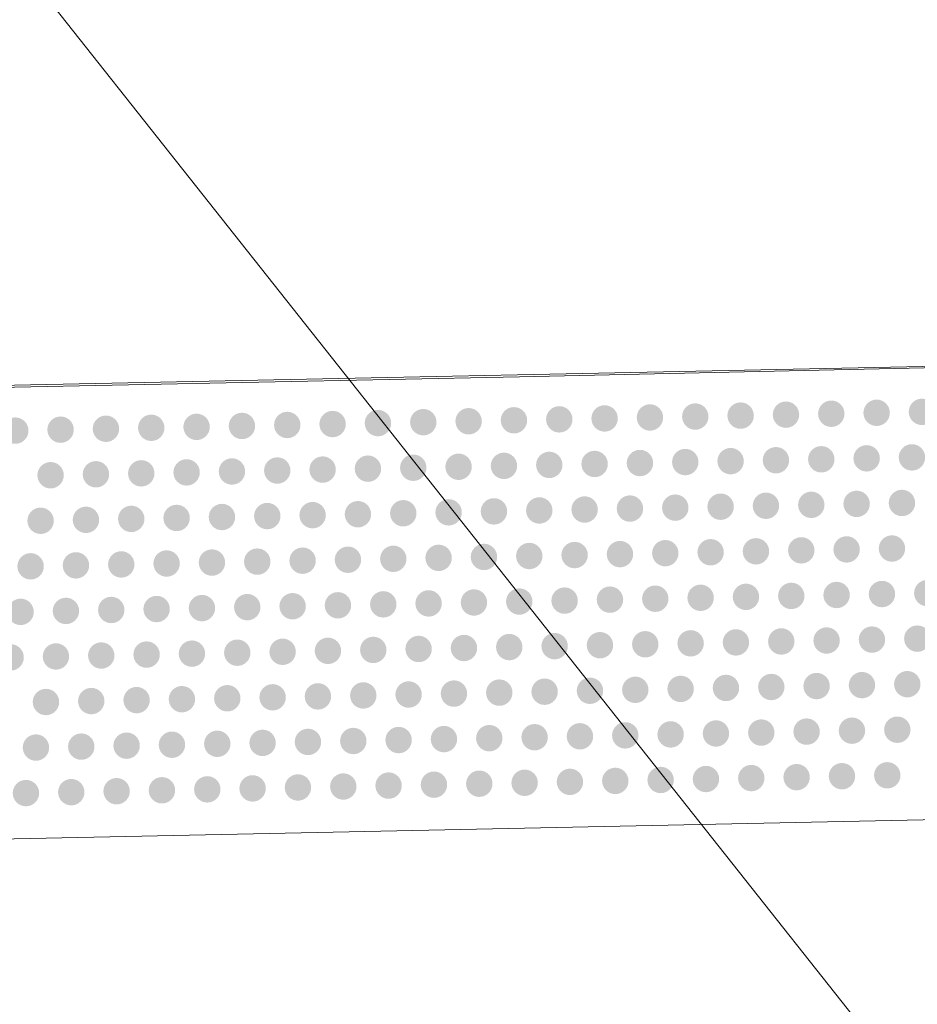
# Model space of a CAD drawing. Header units: feet. Extents: x 2433273 to 2447442, y 555003 to 575201.
# Tile 52 of 226: x 2437642.23 to 2437646.19, y 564437.08 to 564441.42. Entities that reach past the tile are written whole.
import ezdxf

# ---------------------------------------------------------------- set-up
doc = ezdxf.new("R2010")
doc.units = ezdxf.units.FT
doc.header["$LTSCALE"] = 50
doc.header["$MEASUREMENT"] = 0
doc.linetypes.add('cl50', pattern=[100, 7.5, -7.5, 70, -7.5, 7.5])
doc.linetypes.add('DGN Style 3', pattern=[677.930942, 484.236387, -193.694555])
for name, color, linetype, lineweight in [('GE_P_CL_50', 7, 'cl50', 13), ('PV_P_Curb_Ramp', 120, 'Continuous', 13), ('PV_X_EOP', 7, 'DGN Style 3', 0)]:
    doc.layers.add(name, color=color, linetype=linetype, lineweight=lineweight)
doc.layers.add('GK_Visualization', color=30, linetype='Continuous', lineweight=13, plot=False)

msp = doc.modelspace()

# ---------------------------------------------------------------- hatches: boundary and pattern name
at = {"layer": 'PV_P_Curb_Ramp'}
h = msp.add_hatch(color=256, dxfattribs=at)
edge = h.paths.add_edge_path()
edge.add_arc((2437644.8114, 564439.662), 0.0583, 0, 360)
h = msp.add_hatch(color=256, dxfattribs=at)
edge = h.paths.add_edge_path()
edge.add_arc((2437645.0114, 564439.6662), 0.0583, 0, 360)
h = msp.add_hatch(color=256, dxfattribs=at)
edge = h.paths.add_edge_path()
edge.add_arc((2437645.2113, 564439.6703), 0.0583, 0, 360)
h = msp.add_hatch(color=256, dxfattribs=at)
edge = h.paths.add_edge_path()
edge.add_arc((2437645.4113, 564439.6745), 0.0583, 0, 360)
h = msp.add_hatch(color=256, dxfattribs=at)
edge = h.paths.add_edge_path()
edge.add_arc((2437645.6113, 564439.6786), 0.0583, 0, 360)
h = msp.add_hatch(color=256, dxfattribs=at)
edge = h.paths.add_edge_path()
edge.add_arc((2437645.8112, 564439.6827), 0.0583, 0, 360)
h = msp.add_hatch(color=256, dxfattribs=at)
edge = h.paths.add_edge_path()
edge.add_arc((2437646.0112, 564439.6869), 0.0583, 0, 360)
h = msp.add_hatch(color=256, dxfattribs=at)
edge = h.paths.add_edge_path()
edge.add_arc((2437646.2111, 564439.691), 0.0583, 0, 360)
h = msp.add_hatch(color=256, dxfattribs=at)
edge = h.paths.add_edge_path()
edge.add_arc((2437642.6119, 564439.6165), 0.0583, 0, 360)
h = msp.add_hatch(color=256, dxfattribs=at)
edge = h.paths.add_edge_path()
edge.add_arc((2437642.8118, 564439.6207), 0.0583, 0, 360)
h = msp.add_hatch(color=256, dxfattribs=at)
edge = h.paths.add_edge_path()
edge.add_arc((2437643.0118, 564439.6248), 0.0583, 0, 360)
h = msp.add_hatch(color=256, dxfattribs=at)
edge = h.paths.add_edge_path()
edge.add_arc((2437643.2118, 564439.6289), 0.0583, 0, 360)
h = msp.add_hatch(color=256, dxfattribs=at)
edge = h.paths.add_edge_path()
edge.add_arc((2437643.4117, 564439.6331), 0.0583, 0, 360)
h = msp.add_hatch(color=256, dxfattribs=at)
edge = h.paths.add_edge_path()
edge.add_arc((2437643.6117, 564439.6372), 0.0583, 0, 360)
h = msp.add_hatch(color=256, dxfattribs=at)
edge = h.paths.add_edge_path()
edge.add_arc((2437643.8116, 564439.6414), 0.0583, 0, 360)
h = msp.add_hatch(color=256, dxfattribs=at)
edge = h.paths.add_edge_path()
edge.add_arc((2437644.0116, 564439.6455), 0.0583, 0, 360)
h = msp.add_hatch(color=256, dxfattribs=at)
edge = h.paths.add_edge_path()
edge.add_arc((2437644.2116, 564439.6496), 0.0583, 0, 360)
h = msp.add_hatch(color=256, dxfattribs=at)
edge = h.paths.add_edge_path()
edge.add_arc((2437644.4115, 564439.6538), 0.0583, 0, 360)
h = msp.add_hatch(color=256, dxfattribs=at)
edge = h.paths.add_edge_path()
edge.add_arc((2437644.6115, 564439.6579), 0.0583, 0, 360)
h = msp.add_hatch(color=256, dxfattribs=at)
edge = h.paths.add_edge_path()
edge.add_arc((2437642.212, 564439.6083), 0.0583, 0, 360)
h = msp.add_hatch(color=256, dxfattribs=at)
edge = h.paths.add_edge_path()
edge.add_arc((2437642.4119, 564439.6124), 0.0583, 0, 360)
h = msp.add_hatch(color=256, dxfattribs=at)
edge = h.paths.add_edge_path()
edge.add_arc((2437645.9671, 564439.4859), 0.0583, 0, 360)
h = msp.add_hatch(color=256, dxfattribs=at)
edge = h.paths.add_edge_path()
edge.add_arc((2437646.167, 564439.4901), 0.0583, 0, 360)
h = msp.add_hatch(color=256, dxfattribs=at)
edge = h.paths.add_edge_path()
edge.add_arc((2437643.9675, 564439.4445), 0.0583, 0, 360)
h = msp.add_hatch(color=256, dxfattribs=at)
edge = h.paths.add_edge_path()
edge.add_arc((2437644.1674, 564439.4487), 0.0583, 0, 360)
h = msp.add_hatch(color=256, dxfattribs=at)
edge = h.paths.add_edge_path()
edge.add_arc((2437644.3674, 564439.4528), 0.0583, 0, 360)
h = msp.add_hatch(color=256, dxfattribs=at)
edge = h.paths.add_edge_path()
edge.add_arc((2437644.5674, 564439.457), 0.0583, 0, 360)
h = msp.add_hatch(color=256, dxfattribs=at)
edge = h.paths.add_edge_path()
edge.add_arc((2437644.7673, 564439.4611), 0.0583, 0, 360)
h = msp.add_hatch(color=256, dxfattribs=at)
edge = h.paths.add_edge_path()
edge.add_arc((2437644.9673, 564439.4652), 0.0583, 0, 360)
h = msp.add_hatch(color=256, dxfattribs=at)
edge = h.paths.add_edge_path()
edge.add_arc((2437645.1672, 564439.4694), 0.0583, 0, 360)
h = msp.add_hatch(color=256, dxfattribs=at)
edge = h.paths.add_edge_path()
edge.add_arc((2437645.3672, 564439.4735), 0.0583, 0, 360)
h = msp.add_hatch(color=256, dxfattribs=at)
edge = h.paths.add_edge_path()
edge.add_arc((2437645.5671, 564439.4776), 0.0583, 0, 360)
h = msp.add_hatch(color=256, dxfattribs=at)
edge = h.paths.add_edge_path()
edge.add_arc((2437645.7671, 564439.4818), 0.0583, 0, 360)
h = msp.add_hatch(color=256, dxfattribs=at)
edge = h.paths.add_edge_path()
edge.add_arc((2437642.3678, 564439.4114), 0.0583, 0, 360)
h = msp.add_hatch(color=256, dxfattribs=at)
edge = h.paths.add_edge_path()
edge.add_arc((2437642.5678, 564439.4156), 0.0583, 0, 360)
h = msp.add_hatch(color=256, dxfattribs=at)
edge = h.paths.add_edge_path()
edge.add_arc((2437642.7677, 564439.4197), 0.0583, 0, 360)
h = msp.add_hatch(color=256, dxfattribs=at)
edge = h.paths.add_edge_path()
edge.add_arc((2437642.9677, 564439.4239), 0.0583, 0, 360)
h = msp.add_hatch(color=256, dxfattribs=at)
edge = h.paths.add_edge_path()
edge.add_arc((2437643.1677, 564439.428), 0.0583, 0, 360)
h = msp.add_hatch(color=256, dxfattribs=at)
edge = h.paths.add_edge_path()
edge.add_arc((2437643.3676, 564439.4321), 0.0583, 0, 360)
h = msp.add_hatch(color=256, dxfattribs=at)
edge = h.paths.add_edge_path()
edge.add_arc((2437643.5676, 564439.4363), 0.0583, 0, 360)
h = msp.add_hatch(color=256, dxfattribs=at)
edge = h.paths.add_edge_path()
edge.add_arc((2437643.7675, 564439.4404), 0.0583, 0, 360)
h = msp.add_hatch(color=256, dxfattribs=at)
edge = h.paths.add_edge_path()
edge.add_arc((2437645.1231, 564439.2684), 0.0583, 0, 360)
h = msp.add_hatch(color=256, dxfattribs=at)
edge = h.paths.add_edge_path()
edge.add_arc((2437645.3231, 564439.2725), 0.0583, 0, 360)
h = msp.add_hatch(color=256, dxfattribs=at)
edge = h.paths.add_edge_path()
edge.add_arc((2437645.523, 564439.2767), 0.0583, 0, 360)
h = msp.add_hatch(color=256, dxfattribs=at)
edge = h.paths.add_edge_path()
edge.add_arc((2437645.723, 564439.2808), 0.0583, 0, 360)
h = msp.add_hatch(color=256, dxfattribs=at)
edge = h.paths.add_edge_path()
edge.add_arc((2437645.923, 564439.285), 0.0583, 0, 360)
h = msp.add_hatch(color=256, dxfattribs=at)
edge = h.paths.add_edge_path()
edge.add_arc((2437646.1229, 564439.2891), 0.0583, 0, 360)
h = msp.add_hatch(color=256, dxfattribs=at)
edge = h.paths.add_edge_path()
edge.add_arc((2437643.1236, 564439.227), 0.0583, 0, 360)
h = msp.add_hatch(color=256, dxfattribs=at)
edge = h.paths.add_edge_path()
edge.add_arc((2437643.3235, 564439.2312), 0.0583, 0, 360)
h = msp.add_hatch(color=256, dxfattribs=at)
edge = h.paths.add_edge_path()
edge.add_arc((2437643.5235, 564439.2353), 0.0583, 0, 360)
h = msp.add_hatch(color=256, dxfattribs=at)
edge = h.paths.add_edge_path()
edge.add_arc((2437643.7234, 564439.2394), 0.0583, 0, 360)
h = msp.add_hatch(color=256, dxfattribs=at)
edge = h.paths.add_edge_path()
edge.add_arc((2437643.9234, 564439.2436), 0.0583, 0, 360)
h = msp.add_hatch(color=256, dxfattribs=at)
edge = h.paths.add_edge_path()
edge.add_arc((2437644.1233, 564439.2477), 0.0583, 0, 360)
h = msp.add_hatch(color=256, dxfattribs=at)
edge = h.paths.add_edge_path()
edge.add_arc((2437644.3233, 564439.2519), 0.0583, 0, 360)
h = msp.add_hatch(color=256, dxfattribs=at)
edge = h.paths.add_edge_path()
edge.add_arc((2437644.5233, 564439.256), 0.0583, 0, 360)
h = msp.add_hatch(color=256, dxfattribs=at)
edge = h.paths.add_edge_path()
edge.add_arc((2437644.7232, 564439.2601), 0.0583, 0, 360)
h = msp.add_hatch(color=256, dxfattribs=at)
edge = h.paths.add_edge_path()
edge.add_arc((2437644.9232, 564439.2643), 0.0583, 0, 360)
h = msp.add_hatch(color=256, dxfattribs=at)
edge = h.paths.add_edge_path()
edge.add_arc((2437642.3237, 564439.2105), 0.0583, 0, 360)
h = msp.add_hatch(color=256, dxfattribs=at)
edge = h.paths.add_edge_path()
edge.add_arc((2437642.5237, 564439.2146), 0.0583, 0, 360)
h = msp.add_hatch(color=256, dxfattribs=at)
edge = h.paths.add_edge_path()
edge.add_arc((2437642.7236, 564439.2188), 0.0583, 0, 360)
h = msp.add_hatch(color=256, dxfattribs=at)
edge = h.paths.add_edge_path()
edge.add_arc((2437642.9236, 564439.2229), 0.0583, 0, 360)
h = msp.add_hatch(color=256, dxfattribs=at)
edge = h.paths.add_edge_path()
edge.add_arc((2437644.2792, 564439.0509), 0.0583, 0, 360)
h = msp.add_hatch(color=256, dxfattribs=at)
edge = h.paths.add_edge_path()
edge.add_arc((2437644.4792, 564439.055), 0.0583, 0, 360)
h = msp.add_hatch(color=256, dxfattribs=at)
edge = h.paths.add_edge_path()
edge.add_arc((2437644.6791, 564439.0592), 0.0583, 0, 360)
h = msp.add_hatch(color=256, dxfattribs=at)
edge = h.paths.add_edge_path()
edge.add_arc((2437644.8791, 564439.0633), 0.0583, 0, 360)
h = msp.add_hatch(color=256, dxfattribs=at)
edge = h.paths.add_edge_path()
edge.add_arc((2437645.079, 564439.0675), 0.0583, 0, 360)
h = msp.add_hatch(color=256, dxfattribs=at)
edge = h.paths.add_edge_path()
edge.add_arc((2437645.279, 564439.0716), 0.0583, 0, 360)
h = msp.add_hatch(color=256, dxfattribs=at)
edge = h.paths.add_edge_path()
edge.add_arc((2437645.4789, 564439.0757), 0.0583, 0, 360)
h = msp.add_hatch(color=256, dxfattribs=at)
edge = h.paths.add_edge_path()
edge.add_arc((2437645.6789, 564439.0799), 0.0583, 0, 360)
h = msp.add_hatch(color=256, dxfattribs=at)
edge = h.paths.add_edge_path()
edge.add_arc((2437645.8789, 564439.084), 0.0583, 0, 360)
h = msp.add_hatch(color=256, dxfattribs=at)
edge = h.paths.add_edge_path()
edge.add_arc((2437646.0788, 564439.0881), 0.0583, 0, 360)
h = msp.add_hatch(color=256, dxfattribs=at)
edge = h.paths.add_edge_path()
edge.add_arc((2437642.2796, 564439.0095), 0.0583, 0, 360)
h = msp.add_hatch(color=256, dxfattribs=at)
edge = h.paths.add_edge_path()
edge.add_arc((2437642.4796, 564439.0137), 0.0583, 0, 360)
h = msp.add_hatch(color=256, dxfattribs=at)
edge = h.paths.add_edge_path()
edge.add_arc((2437642.6795, 564439.0178), 0.0583, 0, 360)
h = msp.add_hatch(color=256, dxfattribs=at)
edge = h.paths.add_edge_path()
edge.add_arc((2437642.8795, 564439.0219), 0.0583, 0, 360)
h = msp.add_hatch(color=256, dxfattribs=at)
edge = h.paths.add_edge_path()
edge.add_arc((2437643.0795, 564439.0261), 0.0583, 0, 360)
h = msp.add_hatch(color=256, dxfattribs=at)
edge = h.paths.add_edge_path()
edge.add_arc((2437643.2794, 564439.0302), 0.0583, 0, 360)
h = msp.add_hatch(color=256, dxfattribs=at)
edge = h.paths.add_edge_path()
edge.add_arc((2437643.4794, 564439.0344), 0.0583, 0, 360)
h = msp.add_hatch(color=256, dxfattribs=at)
edge = h.paths.add_edge_path()
edge.add_arc((2437643.6793, 564439.0385), 0.0583, 0, 360)
h = msp.add_hatch(color=256, dxfattribs=at)
edge = h.paths.add_edge_path()
edge.add_arc((2437643.8793, 564439.0426), 0.0583, 0, 360)
h = msp.add_hatch(color=256, dxfattribs=at)
edge = h.paths.add_edge_path()
edge.add_arc((2437644.0792, 564439.0468), 0.0583, 0, 360)
h = msp.add_hatch(color=256, dxfattribs=at)
edge = h.paths.add_edge_path()
edge.add_arc((2437645.6348, 564438.8789), 0.0583, 0, 360)
h = msp.add_hatch(color=256, dxfattribs=at)
edge = h.paths.add_edge_path()
edge.add_arc((2437645.8347, 564438.883), 0.0583, 0, 360)
h = msp.add_hatch(color=256, dxfattribs=at)
edge = h.paths.add_edge_path()
edge.add_arc((2437646.0347, 564438.8872), 0.0583, 0, 360)
h = msp.add_hatch(color=256, dxfattribs=at)
edge = h.paths.add_edge_path()
edge.add_arc((2437646.2347, 564438.8913), 0.0583, 0, 360)
h = msp.add_hatch(color=256, dxfattribs=at)
edge = h.paths.add_edge_path()
edge.add_arc((2437643.4353, 564438.8334), 0.0583, 0, 360)
h = msp.add_hatch(color=256, dxfattribs=at)
edge = h.paths.add_edge_path()
edge.add_arc((2437643.6352, 564438.8375), 0.0583, 0, 360)
h = msp.add_hatch(color=256, dxfattribs=at)
edge = h.paths.add_edge_path()
edge.add_arc((2437643.8352, 564438.8417), 0.0583, 0, 360)
h = msp.add_hatch(color=256, dxfattribs=at)
edge = h.paths.add_edge_path()
edge.add_arc((2437644.0351, 564438.8458), 0.0583, 0, 360)
h = msp.add_hatch(color=256, dxfattribs=at)
edge = h.paths.add_edge_path()
edge.add_arc((2437644.2351, 564438.8499), 0.0583, 0, 360)
h = msp.add_hatch(color=256, dxfattribs=at)
edge = h.paths.add_edge_path()
edge.add_arc((2437644.435, 564438.8541), 0.0583, 0, 360)
h = msp.add_hatch(color=256, dxfattribs=at)
edge = h.paths.add_edge_path()
edge.add_arc((2437644.635, 564438.8582), 0.0583, 0, 360)
h = msp.add_hatch(color=256, dxfattribs=at)
edge = h.paths.add_edge_path()
edge.add_arc((2437644.835, 564438.8624), 0.0583, 0, 360)
h = msp.add_hatch(color=256, dxfattribs=at)
edge = h.paths.add_edge_path()
edge.add_arc((2437645.0349, 564438.8665), 0.0583, 0, 360)
h = msp.add_hatch(color=256, dxfattribs=at)
edge = h.paths.add_edge_path()
edge.add_arc((2437645.2349, 564438.8706), 0.0583, 0, 360)
h = msp.add_hatch(color=256, dxfattribs=at)
edge = h.paths.add_edge_path()
edge.add_arc((2437645.4348, 564438.8748), 0.0583, 0, 360)
h = msp.add_hatch(color=256, dxfattribs=at)
edge = h.paths.add_edge_path()
edge.add_arc((2437642.2355, 564438.8086), 0.0583, 0, 360)
h = msp.add_hatch(color=256, dxfattribs=at)
edge = h.paths.add_edge_path()
edge.add_arc((2437642.4355, 564438.8127), 0.0583, 0, 360)
h = msp.add_hatch(color=256, dxfattribs=at)
edge = h.paths.add_edge_path()
edge.add_arc((2437642.6354, 564438.8169), 0.0583, 0, 360)
h = msp.add_hatch(color=256, dxfattribs=at)
edge = h.paths.add_edge_path()
edge.add_arc((2437642.8354, 564438.821), 0.0583, 0, 360)
h = msp.add_hatch(color=256, dxfattribs=at)
edge = h.paths.add_edge_path()
edge.add_arc((2437643.0353, 564438.8251), 0.0583, 0, 360)
h = msp.add_hatch(color=256, dxfattribs=at)
edge = h.paths.add_edge_path()
edge.add_arc((2437643.2353, 564438.8293), 0.0583, 0, 360)
h = msp.add_hatch(color=256, dxfattribs=at)
edge = h.paths.add_edge_path()
edge.add_arc((2437644.7909, 564438.6614), 0.0583, 0, 360)
h = msp.add_hatch(color=256, dxfattribs=at)
edge = h.paths.add_edge_path()
edge.add_arc((2437644.9908, 564438.6655), 0.0583, 0, 360)
h = msp.add_hatch(color=256, dxfattribs=at)
edge = h.paths.add_edge_path()
edge.add_arc((2437645.1908, 564438.6697), 0.0583, 0, 360)
h = msp.add_hatch(color=256, dxfattribs=at)
edge = h.paths.add_edge_path()
edge.add_arc((2437645.3907, 564438.6738), 0.0583, 0, 360)
h = msp.add_hatch(color=256, dxfattribs=at)
edge = h.paths.add_edge_path()
edge.add_arc((2437645.5907, 564438.678), 0.0583, 0, 360)
h = msp.add_hatch(color=256, dxfattribs=at)
edge = h.paths.add_edge_path()
edge.add_arc((2437645.7906, 564438.6821), 0.0583, 0, 360)
h = msp.add_hatch(color=256, dxfattribs=at)
edge = h.paths.add_edge_path()
edge.add_arc((2437645.9906, 564438.6862), 0.0583, 0, 360)
h = msp.add_hatch(color=256, dxfattribs=at)
edge = h.paths.add_edge_path()
edge.add_arc((2437646.1906, 564438.6904), 0.0583, 0, 360)
h = msp.add_hatch(color=256, dxfattribs=at)
edge = h.paths.add_edge_path()
edge.add_arc((2437642.5913, 564438.6159), 0.0583, 0, 360)
h = msp.add_hatch(color=256, dxfattribs=at)
edge = h.paths.add_edge_path()
edge.add_arc((2437642.7913, 564438.62), 0.0583, 0, 360)
h = msp.add_hatch(color=256, dxfattribs=at)
edge = h.paths.add_edge_path()
edge.add_arc((2437642.9912, 564438.6242), 0.0583, 0, 360)
h = msp.add_hatch(color=256, dxfattribs=at)
edge = h.paths.add_edge_path()
edge.add_arc((2437643.1912, 564438.6283), 0.0583, 0, 360)
h = msp.add_hatch(color=256, dxfattribs=at)
edge = h.paths.add_edge_path()
edge.add_arc((2437643.3912, 564438.6324), 0.0583, 0, 360)
h = msp.add_hatch(color=256, dxfattribs=at)
edge = h.paths.add_edge_path()
edge.add_arc((2437643.5911, 564438.6366), 0.0583, 0, 360)
h = msp.add_hatch(color=256, dxfattribs=at)
edge = h.paths.add_edge_path()
edge.add_arc((2437643.7911, 564438.6407), 0.0583, 0, 360)
h = msp.add_hatch(color=256, dxfattribs=at)
edge = h.paths.add_edge_path()
edge.add_arc((2437643.991, 564438.6449), 0.0583, 0, 360)
h = msp.add_hatch(color=256, dxfattribs=at)
edge = h.paths.add_edge_path()
edge.add_arc((2437644.191, 564438.649), 0.0583, 0, 360)
h = msp.add_hatch(color=256, dxfattribs=at)
edge = h.paths.add_edge_path()
edge.add_arc((2437644.3909, 564438.6531), 0.0583, 0, 360)
h = msp.add_hatch(color=256, dxfattribs=at)
edge = h.paths.add_edge_path()
edge.add_arc((2437644.5909, 564438.6573), 0.0583, 0, 360)
h = msp.add_hatch(color=256, dxfattribs=at)
edge = h.paths.add_edge_path()
edge.add_arc((2437642.1914, 564438.6076), 0.0583, 0, 360)
h = msp.add_hatch(color=256, dxfattribs=at)
edge = h.paths.add_edge_path()
edge.add_arc((2437642.3914, 564438.6118), 0.0583, 0, 360)
h = msp.add_hatch(color=256, dxfattribs=at)
edge = h.paths.add_edge_path()
edge.add_arc((2437645.9465, 564438.4853), 0.0583, 0, 360)
h = msp.add_hatch(color=256, dxfattribs=at)
edge = h.paths.add_edge_path()
edge.add_arc((2437646.1465, 564438.4894), 0.0583, 0, 360)
h = msp.add_hatch(color=256, dxfattribs=at)
edge = h.paths.add_edge_path()
edge.add_arc((2437643.9469, 564438.4439), 0.0583, 0, 360)
h = msp.add_hatch(color=256, dxfattribs=at)
edge = h.paths.add_edge_path()
edge.add_arc((2437644.1469, 564438.448), 0.0583, 0, 360)
h = msp.add_hatch(color=256, dxfattribs=at)
edge = h.paths.add_edge_path()
edge.add_arc((2437644.3468, 564438.4522), 0.0583, 0, 360)
h = msp.add_hatch(color=256, dxfattribs=at)
edge = h.paths.add_edge_path()
edge.add_arc((2437644.5468, 564438.4563), 0.0583, 0, 360)
h = msp.add_hatch(color=256, dxfattribs=at)
edge = h.paths.add_edge_path()
edge.add_arc((2437644.7468, 564438.4604), 0.0583, 0, 360)
h = msp.add_hatch(color=256, dxfattribs=at)
edge = h.paths.add_edge_path()
edge.add_arc((2437644.9467, 564438.4646), 0.0583, 0, 360)
h = msp.add_hatch(color=256, dxfattribs=at)
edge = h.paths.add_edge_path()
edge.add_arc((2437645.1467, 564438.4687), 0.0583, 0, 360)
h = msp.add_hatch(color=256, dxfattribs=at)
edge = h.paths.add_edge_path()
edge.add_arc((2437645.3466, 564438.4729), 0.0583, 0, 360)
h = msp.add_hatch(color=256, dxfattribs=at)
edge = h.paths.add_edge_path()
edge.add_arc((2437645.5466, 564438.477), 0.0583, 0, 360)
h = msp.add_hatch(color=256, dxfattribs=at)
edge = h.paths.add_edge_path()
edge.add_arc((2437645.7465, 564438.4811), 0.0583, 0, 360)
h = msp.add_hatch(color=256, dxfattribs=at)
edge = h.paths.add_edge_path()
edge.add_arc((2437642.3473, 564438.4108), 0.0583, 0, 360)
h = msp.add_hatch(color=256, dxfattribs=at)
edge = h.paths.add_edge_path()
edge.add_arc((2437642.5472, 564438.4149), 0.0583, 0, 360)
h = msp.add_hatch(color=256, dxfattribs=at)
edge = h.paths.add_edge_path()
edge.add_arc((2437642.7472, 564438.4191), 0.0583, 0, 360)
h = msp.add_hatch(color=256, dxfattribs=at)
edge = h.paths.add_edge_path()
edge.add_arc((2437642.9471, 564438.4232), 0.0583, 0, 360)
h = msp.add_hatch(color=256, dxfattribs=at)
edge = h.paths.add_edge_path()
edge.add_arc((2437643.1471, 564438.4274), 0.0583, 0, 360)
h = msp.add_hatch(color=256, dxfattribs=at)
edge = h.paths.add_edge_path()
edge.add_arc((2437643.3471, 564438.4315), 0.0583, 0, 360)
h = msp.add_hatch(color=256, dxfattribs=at)
edge = h.paths.add_edge_path()
edge.add_arc((2437643.547, 564438.4356), 0.0583, 0, 360)
h = msp.add_hatch(color=256, dxfattribs=at)
edge = h.paths.add_edge_path()
edge.add_arc((2437643.747, 564438.4398), 0.0583, 0, 360)
h = msp.add_hatch(color=256, dxfattribs=at)
edge = h.paths.add_edge_path()
edge.add_arc((2437645.3025, 564438.2719), 0.0583, 0, 360)
h = msp.add_hatch(color=256, dxfattribs=at)
edge = h.paths.add_edge_path()
edge.add_arc((2437645.5025, 564438.276), 0.0583, 0, 360)
h = msp.add_hatch(color=256, dxfattribs=at)
edge = h.paths.add_edge_path()
edge.add_arc((2437645.7024, 564438.2802), 0.0583, 0, 360)
h = msp.add_hatch(color=256, dxfattribs=at)
edge = h.paths.add_edge_path()
edge.add_arc((2437645.9024, 564438.2843), 0.0583, 0, 360)
h = msp.add_hatch(color=256, dxfattribs=at)
edge = h.paths.add_edge_path()
edge.add_arc((2437646.1024, 564438.2885), 0.0583, 0, 360)
h = msp.add_hatch(color=256, dxfattribs=at)
edge = h.paths.add_edge_path()
edge.add_arc((2437643.103, 564438.2264), 0.0583, 0, 360)
h = msp.add_hatch(color=256, dxfattribs=at)
edge = h.paths.add_edge_path()
edge.add_arc((2437643.3029, 564438.2305), 0.0583, 0, 360)
h = msp.add_hatch(color=256, dxfattribs=at)
edge = h.paths.add_edge_path()
edge.add_arc((2437643.5029, 564438.2347), 0.0583, 0, 360)
h = msp.add_hatch(color=256, dxfattribs=at)
edge = h.paths.add_edge_path()
edge.add_arc((2437643.7029, 564438.2388), 0.0583, 0, 360)
h = msp.add_hatch(color=256, dxfattribs=at)
edge = h.paths.add_edge_path()
edge.add_arc((2437643.9028, 564438.2429), 0.0583, 0, 360)
h = msp.add_hatch(color=256, dxfattribs=at)
edge = h.paths.add_edge_path()
edge.add_arc((2437644.1028, 564438.2471), 0.0583, 0, 360)
h = msp.add_hatch(color=256, dxfattribs=at)
edge = h.paths.add_edge_path()
edge.add_arc((2437644.3027, 564438.2512), 0.0583, 0, 360)
h = msp.add_hatch(color=256, dxfattribs=at)
edge = h.paths.add_edge_path()
edge.add_arc((2437644.5027, 564438.2554), 0.0583, 0, 360)
h = msp.add_hatch(color=256, dxfattribs=at)
edge = h.paths.add_edge_path()
edge.add_arc((2437644.7026, 564438.2595), 0.0583, 0, 360)
h = msp.add_hatch(color=256, dxfattribs=at)
edge = h.paths.add_edge_path()
edge.add_arc((2437644.9026, 564438.2636), 0.0583, 0, 360)
h = msp.add_hatch(color=256, dxfattribs=at)
edge = h.paths.add_edge_path()
edge.add_arc((2437645.1026, 564438.2678), 0.0583, 0, 360)
h = msp.add_hatch(color=256, dxfattribs=at)
edge = h.paths.add_edge_path()
edge.add_arc((2437642.3032, 564438.2098), 0.0583, 0, 360)
h = msp.add_hatch(color=256, dxfattribs=at)
edge = h.paths.add_edge_path()
edge.add_arc((2437642.5031, 564438.214), 0.0583, 0, 360)
h = msp.add_hatch(color=256, dxfattribs=at)
edge = h.paths.add_edge_path()
edge.add_arc((2437642.7031, 564438.2181), 0.0583, 0, 360)
h = msp.add_hatch(color=256, dxfattribs=at)
edge = h.paths.add_edge_path()
edge.add_arc((2437642.903, 564438.2223), 0.0583, 0, 360)
h = msp.add_hatch(color=256, dxfattribs=at)
edge = h.paths.add_edge_path()
edge.add_arc((2437644.4586, 564438.0544), 0.0583, 0, 360)
h = msp.add_hatch(color=256, dxfattribs=at)
edge = h.paths.add_edge_path()
edge.add_arc((2437644.6585, 564438.0585), 0.0583, 0, 360)
h = msp.add_hatch(color=256, dxfattribs=at)
edge = h.paths.add_edge_path()
edge.add_arc((2437644.8585, 564438.0627), 0.0583, 0, 360)
h = msp.add_hatch(color=256, dxfattribs=at)
edge = h.paths.add_edge_path()
edge.add_arc((2437645.0585, 564438.0668), 0.0583, 0, 360)
h = msp.add_hatch(color=256, dxfattribs=at)
edge = h.paths.add_edge_path()
edge.add_arc((2437645.2584, 564438.071), 0.0583, 0, 360)
h = msp.add_hatch(color=256, dxfattribs=at)
edge = h.paths.add_edge_path()
edge.add_arc((2437645.4584, 564438.0751), 0.0583, 0, 360)
h = msp.add_hatch(color=256, dxfattribs=at)
edge = h.paths.add_edge_path()
edge.add_arc((2437645.6583, 564438.0792), 0.0583, 0, 360)
h = msp.add_hatch(color=256, dxfattribs=at)
edge = h.paths.add_edge_path()
edge.add_arc((2437645.8583, 564438.0834), 0.0583, 0, 360)
h = msp.add_hatch(color=256, dxfattribs=at)
edge = h.paths.add_edge_path()
edge.add_arc((2437646.0582, 564438.0875), 0.0583, 0, 360)
h = msp.add_hatch(color=256, dxfattribs=at)
edge = h.paths.add_edge_path()
edge.add_arc((2437642.2591, 564438.0089), 0.0583, 0, 360)
h = msp.add_hatch(color=256, dxfattribs=at)
edge = h.paths.add_edge_path()
edge.add_arc((2437642.459, 564438.013), 0.0583, 0, 360)
h = msp.add_hatch(color=256, dxfattribs=at)
edge = h.paths.add_edge_path()
edge.add_arc((2437642.659, 564438.0172), 0.0583, 0, 360)
h = msp.add_hatch(color=256, dxfattribs=at)
edge = h.paths.add_edge_path()
edge.add_arc((2437642.8589, 564438.0213), 0.0583, 0, 360)
h = msp.add_hatch(color=256, dxfattribs=at)
edge = h.paths.add_edge_path()
edge.add_arc((2437643.0589, 564438.0254), 0.0583, 0, 360)
h = msp.add_hatch(color=256, dxfattribs=at)
edge = h.paths.add_edge_path()
edge.add_arc((2437643.2588, 564438.0296), 0.0583, 0, 360)
h = msp.add_hatch(color=256, dxfattribs=at)
edge = h.paths.add_edge_path()
edge.add_arc((2437643.4588, 564438.0337), 0.0583, 0, 360)
h = msp.add_hatch(color=256, dxfattribs=at)
edge = h.paths.add_edge_path()
edge.add_arc((2437643.6588, 564438.0379), 0.0583, 0, 360)
h = msp.add_hatch(color=256, dxfattribs=at)
edge = h.paths.add_edge_path()
edge.add_arc((2437643.8587, 564438.042), 0.0583, 0, 360)
h = msp.add_hatch(color=256, dxfattribs=at)
edge = h.paths.add_edge_path()
edge.add_arc((2437644.0587, 564438.0461), 0.0583, 0, 360)
h = msp.add_hatch(color=256, dxfattribs=at)
edge = h.paths.add_edge_path()
edge.add_arc((2437644.2586, 564438.0503), 0.0583, 0, 360)

# ---------------------------------------------------------------- linework, layer by layer
at = {"layer": 'GE_P_CL_50'}
msp.add_line((2437807.8294, 564232.5449), (2437633.614, 564452.5517), dxfattribs=at)
at = {"layer": 'GK_Visualization', "color": 1, "flags": 128}
msp.add_lwpolyline([(2438832.3843, 562716.1541), (2438798.189, 562768.5316), (2438737.0029, 562891.2824), (2438516.5326, 563228.9796), (2438451.465, 563305.9242), (2438322.1128, 563526.7748), (2438051.4873, 563959.188, 0.050315), (2438044.1045, 563968.7053), (2437880.6816, 564140.5439), (2437633.614, 564452.5517)], format="xyb", dxfattribs=at)
at = {"layer": 'PV_P_Curb_Ramp'}
for p, q in [((2437637.4061, 564439.7089), (2437649.956, 564439.9685)), ((2437638.9646, 564437.7407), (2437651.5146, 564438.0004))]:
    msp.add_line(p, q, dxfattribs=at)
at = {"layer": 'PV_X_EOP'}
msp.add_open_spline([(2437738.676, 564441.3459), (2437720.9013, 564441.1329), (2437703.1267, 564440.9198), (2437685.352, 564440.7068), (2437668.5633, 564440.5056), (2437651.7806, 564439.934), (2437634.993, 564439.6687), (2437617.8641, 564439.398), (2437600.731, 564439.4703), (2437583.601, 564439.2447), (2437563.3397, 564438.9778), (2437543.0848, 564438.4008), (2437522.827, 564437.9205), (2437506.5787, 564437.5352), (2437490.3512, 564436.6685), (2437474.116, 564435.8033), (2437461.6906, 564435.1411), (2437449.6146, 564432.1224), (2437437.426, 564428.9987), (2437427.8379, 564426.5415), (2437419.5136, 564423.2169), (2437411.471, 564415.2874), (2437404.3142, 564408.2312), (2437401.1382, 564400.0269), (2437400.269, 564391.6901), (2437399.5798, 564385.0797), (2437400.877, 564377.8253), (2437404.34, 564371.3821), (2437407.046, 564366.3472), (2437409.7832, 564361.7728), (2437414.16, 564358.5169), (2437418.5705, 564355.2359), (2437422.9846, 564352.1571), (2437427.572, 564349.237), (2437442.2298, 564339.9064), (2437456.8039, 564330.4604), (2437471.583, 564321.3303), (2437486.6994, 564311.9918), (2437501.8028, 564302.635), (2437516.984, 564293.4036), (2437532.8135, 564283.778), (2437548.7017, 564274.2495), (2437564.515, 564264.5978), (2437581.0567, 564254.5015), (2437597.5658, 564244.3518), (2437614.115, 564234.2679), (2437628.8972, 564225.2607), (2437643.6834, 564216.2599), (2437658.466, 564207.2533), (2437675.3139, 564196.9884), (2437692.1545, 564186.7115), (2437709.001, 564176.4443), (2437724.7668, 564166.8357), (2437740.634, 564157.3951), (2437756.413, 564147.8076), (2437773.7595, 564137.2676), (2437791.0695, 564126.6642), (2437808.188, 564115.7585), (2437822.4483, 564106.6736), (2437836.7087, 564097.5888), (2437850.969, 564088.5039), (2437865.1797, 564078.2799), (2437879.3903, 564068.0559), (2437893.601, 564057.8319), (2437906.733, 564046.8168), (2437919.865, 564035.8018), (2437932.997, 564024.7867), (2437946.0113, 564012.1682), (2437959.0257, 563999.5496), (2437972.04, 563986.9311), (2437983.583, 563973.6398), (2437995.126, 563960.3485), (2438006.669, 563947.0572), (2438018.7247, 563930.7953), (2438030.7803, 563914.5334), (2438042.836, 563898.2715), (2438052.0397, 563884.4612), (2438061.2433, 563870.6508), (2438070.447, 563856.8405), (2438081.36, 563840.4653), (2438091.6186, 563823.663), (2438102.317, 563807.1468), (2438111.2366, 563793.3767), (2438120.1602, 563779.609), (2438129.089, 563765.8448), (2438139.8365, 563749.2771), (2438150.6554, 563732.7562), (2438161.375, 563716.17), (2438171.6188, 563700.32), (2438181.6249, 563684.318), (2438191.649, 563668.3284), (2438200.741, 563653.8256), (2438209.8178, 563639.3135), (2438218.909, 563624.8102), (2438227.936, 563610.4094), (2438236.9673, 563596.0114), (2438246.022, 563581.628), (2438256.0696, 563565.6673), (2438266.5235, 563549.9654), (2438276.632, 563534.0434), (2438287.4395, 563517.0204), (2438298.0994, 563499.9034), (2438308.912, 563482.8835), (2438319.8872, 563465.6077), (2438331.0068, 563448.4235), (2438341.944, 563431.1235), (2438351.2246, 563416.4439), (2438360.467, 563401.7402), (2438369.717, 563387.0413), (2438379.7838, 563371.0445), (2438389.6864, 563354.9443), (2438399.852, 563339.0096), (2438411.7569, 563320.3485), (2438423.977, 563301.8914), (2438435.993, 563283.3023), (2438447.1582, 563266.0294), (2438458.3068, 563248.7457), (2438469.476, 563231.4753), (2438479.9197, 563215.3267), (2438490.3249, 563199.1528), (2438500.892, 563183.0846), (2438510.5889, 563168.3396), (2438520.323, 563153.6193), (2438530.035, 563138.8843), (2438540.3638, 563123.2134), (2438550.7087, 563107.5532), (2438561.008, 563091.8628), (2438570.8666, 563076.8438), (2438580.3609, 563061.589), (2438590.092, 563046.4874), (2438600.1503, 563030.878), (2438610.2391, 563015.2881), (2438620.296, 562999.6779), (2438629.8423, 562984.8603), (2438639.2727, 562969.968), (2438648.824, 562955.1536), (2438658.8819, 562939.5534), (2438669.2511, 562924.1553), (2438679.366, 562908.5922), (2438689.7634, 562892.5945), (2438699.9375, 562876.4514), (2438710.333, 562860.4525), (2438720.1783, 562845.3004), (2438730.4458, 562830.4233), (2438740.202, 562815.2132), (2438750.0654, 562799.8359), (2438759.9081, 562784.4453), (2438769.743, 562769.0497), (2438779.8861, 562753.1716), (2438790.0187, 562737.2868), (2438800.164, 562721.4101), (2438809.4536, 562706.8725), (2438818.7683, 562692.3511), (2438828.157, 562677.8769), (2438838.5022, 562661.928), (2438848.973, 562646.0616), (2438859.421, 562630.1803), (2438871.6224, 562611.6338), (2438884.0581, 562593.2413), (2438896.144, 562574.619), (2438907.4618, 562557.1801), (2438918.6963, 562539.6877), (2438929.952, 562522.2089), (2438942.3834, 562502.9044), (2438954.7791, 562483.5769), (2438967.218, 562464.2773), (2438977.5665, 562448.221), (2438988.1522, 562432.3183), (2438998.557, 562416.2987), (2439008.9666, 562400.2718), (2439018.9056, 562383.9387), (2439029.485, 562368.0231), (2439039.3033, 562353.2523), (2439049.1217, 562338.4816), (2439058.94, 562323.7108)], degree=3, knots=[0, 0, 0, 0, 0.008391, 0.008391, 0.008391, 0.016317, 0.016317, 0.016317, 0.024404, 0.024404, 0.024404, 0.033969, 0.033969, 0.033969, 0.041641, 0.041641, 0.041641, 0.047512, 0.047512, 0.047512, 0.052131, 0.052131, 0.052131, 0.056242, 0.056242, 0.056242, 0.059501, 0.059501, 0.059501, 0.062047, 0.062047, 0.062047, 0.064614, 0.064614, 0.064614, 0.072814, 0.072814, 0.072814, 0.081201, 0.081201, 0.081201, 0.089946, 0.089946, 0.089946, 0.099094, 0.099094, 0.099094, 0.107266, 0.107266, 0.107266, 0.116579, 0.116579, 0.116579, 0.125294, 0.125294, 0.125294, 0.134876, 0.134876, 0.134876, 0.142857, 0.142857, 0.142857, 0.285714, 0.285714, 0.285714, 0.428571, 0.428571, 0.428571, 0.571429, 0.571429, 0.571429, 0.714286, 0.714286, 0.714286, 0.857143, 0.857143, 0.857143, 0.860938, 0.860938, 0.860938, 0.865439, 0.865439, 0.865439, 0.869191, 0.869191, 0.869191, 0.873707, 0.873707, 0.873707, 0.878023, 0.878023, 0.878023, 0.881937, 0.881937, 0.881937, 0.885824, 0.885824, 0.885824, 0.890137, 0.890137, 0.890137, 0.894749, 0.894749, 0.894749, 0.899429, 0.899429, 0.899429, 0.903401, 0.903401, 0.903401, 0.907724, 0.907724, 0.907724, 0.912786, 0.912786, 0.912786, 0.917489, 0.917489, 0.917489, 0.921887, 0.921887, 0.921887, 0.925923, 0.925923, 0.925923, 0.930216, 0.930216, 0.930216, 0.934324, 0.934324, 0.934324, 0.938571, 0.938571, 0.938571, 0.942602, 0.942602, 0.942602, 0.946847, 0.946847, 0.946847, 0.95121, 0.95121, 0.95121, 0.955343, 0.955343, 0.955343, 0.959521, 0.959521, 0.959521, 0.963829, 0.963829, 0.963829, 0.967775, 0.967775, 0.967775, 0.972122, 0.972122, 0.972122, 0.977199, 0.977199, 0.977199, 0.981954, 0.981954, 0.981954, 0.987205, 0.987205, 0.987205, 0.991573, 0.991573, 0.991573, 0.995944, 0.995944, 0.995944, 1, 1, 1, 1], dxfattribs=at)

doc.saveas('drawing.dxf')
